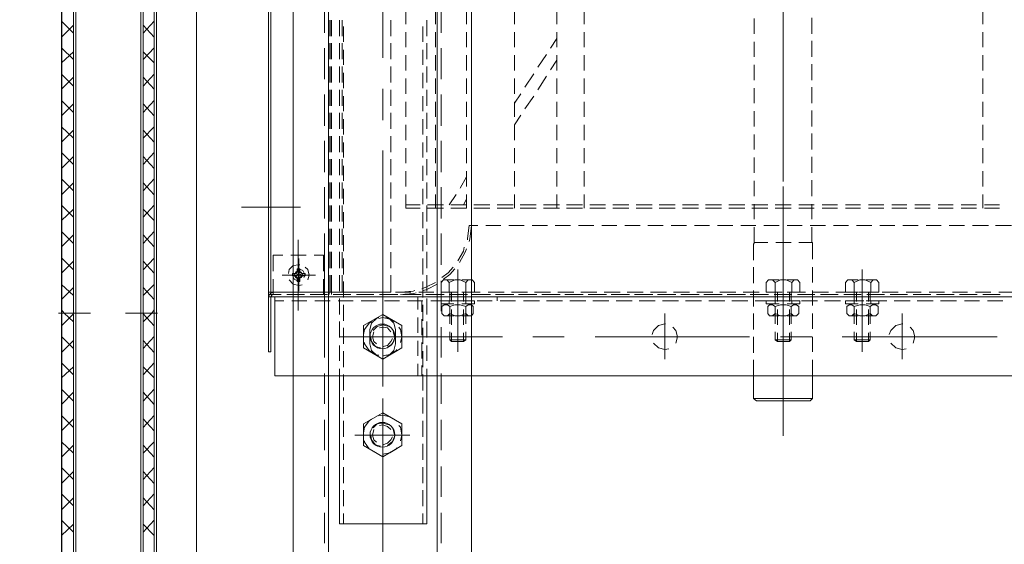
# Model space of a CAD drawing. Header units: millimetres. Extents: x -410 to 72073, y -3152 to 13830.
# Tile 43 of 92: x 14965 to 15325, y 5022 to 5214. Entities that reach past the tile are written whole.
import ezdxf

# ---------------------------------------------------------------- set-up
doc = ezdxf.new("R2010")
doc.units = ezdxf.units.MM
doc.layers.add('A-CEILING-01', color=7, linetype='Continuous', lineweight=5, true_color=0xd56ca8)
doc.layers.add('A-CEILING-05', color=7, linetype='Continuous', lineweight=5, true_color=0x139b48)
for name, color, linetype, true_color in [('ACMV-EQP-CHW', 30, 'Continuous', 0xff7f00), ('ACMV-FCU', 30, 'Continuous', 0xff7f00), ('RCP LAYOUT', 9, 'Continuous', 0x808080)]:
    doc.layers.add(name, color=color, linetype=linetype, true_color=true_color)

# ---------------------------------------------------------------- blocks, each defined once
blk = doc.blocks.new('A$C9bf954c9')
at = {"layer": 'A-CEILING-01', "true_color": 0x808080}
h = blk.add_hatch(dxfattribs=at)
h.set_pattern_fill('ANSI37', color=8, scale=2000)
h.set_pattern_definition([(45, (0, 0), (-176.7767, 176.7767), []), (135, (0, 0), (-176.7767, -176.7767), [])])
edge = h.paths.add_edge_path()
edge.add_line((17350, 13380), (12020, 13380))
edge.add_line((12020, 13380), (12020, 13280))
edge.add_line((12020, 13280), (11820, 13280))
edge.add_line((11820, 13280), (11820, 13380))
edge.add_line((11820, 13380), (6090, 13380))
edge.add_line((6090, 13380), (6090, 13280))
edge.add_line((6090, 13280), (5890, 13280))
edge.add_line((5890, 13280), (5890, 13380))
edge.add_line((5890, 13380), (350, 13380))
edge.add_line((350, 13380), (200, 13380))
edge.add_line((200, 13380), (200, 4520))
edge.add_line((200, 4520), (650, 4520))
edge.add_line((650, 4520), (650, 4220))
edge.add_line((650, 4220), (200, 4220))
edge.add_line((200, 4220), (200, 3270))
edge.add_line((200, 3270), (3945, 3270))
edge.add_line((3945, 3270), (3945, 3920))
edge.add_line((3945, 3920), (6135, 3920))
edge.add_line((6135, 3920), (6135, 3270))
edge.add_line((6135, 3270), (9805, 3270))
edge.add_line((9805, 3270), (9805, 3070))
edge.add_line((9805, 3070), (10125.7, 3070))
edge.add_line((10125.7, 3070), (10125.7, 3423))
edge.add_line((10125.7, 3423), (11242.06, 4539.36))
edge.add_line((11242.06, 4539.36), (10770.13, 5011.3))
edge.add_line((10770.13, 5011.3), (11904.42, 6145.58))
edge.add_line((11904.42, 6145.58), (14298.83, 8540))
edge.add_line((14298.83, 8540), (14450, 8540))
edge.add_line((14450, 8540), (14450, 9620))
edge.add_line((14450, 9620), (14450, 12330))
edge.add_arc((15200, 12330), 750, 90, 180, ccw=False)
edge.add_line((15200, 13080), (17350, 13080))
edge.add_line((17350, 13080), (17350, 13380))
h.paths.add_polyline_path([(5890.13, 11294.23), (6090.12, 11294.23), (6090.12, 11094.22), (5890.13, 11094.22)], flags=16)
h.paths.add_polyline_path([(5890.13, 9330), (6090.12, 9330), (6090.12, 9129.99), (5890.13, 9129.99)], flags=16)
h.paths.add_polyline_path([(5890, 8418.41), (6090, 8418.41), (6090, 8218.41), (5890, 8218.41)], flags=16)
h.paths.add_polyline_path([(5890, 6030), (6090, 6030), (6090, 5829.99), (5890, 5829.99)], flags=16)
h.paths.add_polyline_path([(11820, 8418.41), (12020, 8418.41), (12020, 8218.41), (11820, 8218.41)], flags=16)
h.paths.add_polyline_path([(11820, 9330), (12020, 9330), (12020, 9129.99), (11820, 9129.99)], flags=16)
h.paths.add_polyline_path([(11820.13, 11294.23), (12020.12, 11294.23), (12020.12, 11094.22), (11820.13, 11094.22)], flags=16)
at = {"layer": 'A-CEILING-05', "true_color": 0x808080}
h = blk.add_hatch(dxfattribs=at)
h.set_pattern_fill('_USER', color=8, scale=600, double=1, pattern_type=0)
h.set_pattern_definition([(0, (17230, 9520), (0, 600), []), (90, (17230, 9520), (-600, 4e-14), [])])
h.paths.add_polyline_path([(15490.92, 3520), (14590, 3520), (14590, 9520), (17230, 9520), (17230, 3520), (16390.92, 3520)])
blk = doc.blocks.new('A$C256bf26b')
blk.add_blockref('A$C9bf954c9', (0, 0))
blk = doc.blocks.new('AHU-7.5TR-CARRIER')
at = {"layer": 'ACMV-EQP-CHW', "lineweight": 15}
for points in [[(85.27, -213.55), (85.27, -621.93)], [(85.27, -624.27), (85.27, -213.84)], [(114.22, -213.55), (114.22, -621.93)], [(59.23, -352.21), (59.23, -358.06)], [(83.52, -351.33), (83.52, -356.89)], [(51.63, -356.6), (51.63, -362.16)], [(52.8, -356.6), (52.8, -362.16)], [(84.39, -356.31), (84.39, -361.87)], [(86.73, -355.43), (86.73, -360.99)], [(83.52, -359.81), (83.52, -365.38)], [(84.39, -362.74), (84.39, -357.18)], [(99.9, -357.47), (99.9, -414.23)], [(-20.05, -362.74), (-14.49, -362.74)], [(-11.55, -362.74), (-6, -362.74)], [(-3.08, -362.74), (2.48, -362.74)], [(5.4, -362.74), (10.97, -362.74)], [(13.89, -362.74), (19.45, -362.74)], [(22.38, -362.74), (27.93, -362.74)], [(30.86, -362.74), (36.42, -362.74)], [(39.34, -362.74), (44.9, -362.74)], [(47.82, -362.74), (52.8, -362.74)], [(59.23, -360.69), (59.23, -366.54)], [(86.73, -363.91), (86.73, -369.47)], [(51.63, -365.08), (51.63, -370.64)], [(52.8, -365.08), (52.8, -370.64)], [(84.39, -364.79), (84.39, -370.35)], [(84.39, -371.23), (84.39, -365.67)], [(59.23, -369.47), (59.23, -375.03)], [(83.52, -368.3), (83.52, -373.86)], [(51.63, -373.56), (51.63, -379.12)], [(52.8, -373.56), (52.8, -379.12)], [(84.39, -373.27), (84.39, -378.83)], [(84.39, -379.71), (84.39, -374.15)], [(86.73, -372.4), (86.73, -378.25)], [(59.23, -377.95), (59.23, -383.51)], [(83.52, -376.79), (83.52, -382.34)], [(51.63, -382.05), (51.63, -387.61)], [(52.8, -382.05), (52.8, -387.61)], [(84.39, -381.76), (84.39, -387.32)], [(86.73, -380.88), (86.73, -386.73)], [(83.52, -385.26), (83.52, -390.82)], [(84.39, -388.19), (84.39, -382.64)], [(59.23, -386.44), (59.23, -391.99)], [(86.73, -389.37), (86.73, -395.21)], [(102.24, -388.19), (99.9, -387.61), (97.55, -388.19), (96.37, -389.37)], [(51.63, -390.53), (51.63, -396.09)], [(52.8, -390.53), (52.8, -396.09)], [(84.39, -390.24), (84.39, -395.8)], [(84.39, -396.68), (84.39, -391.12)], [(108.08, -392.29), (91.41, -392.29)], [(95.22, -392), (95.22, -392.29), (95.8, -394.63), (97.55, -396.39), (99.01, -396.97)], [(102.24, -396.38), (103.99, -394.63), (104.58, -392.29), (104.28, -390.82)], [(59.23, -394.93), (59.23, -400.48)], [(83.52, -393.75), (83.52, -399.61)], [(51.63, -399.02), (51.63, -404.58)], [(52.8, -399.02), (52.8, -404.58)], [(84.39, -398.72), (84.39, -404.28)], [(84.39, -405.16), (84.39, -399.61)], [(86.73, -397.84), (86.73, -403.7)], [(59.23, -403.41), (59.23, -408.97)], [(80.01, -403.7), (79.12, -402.82), (79.12, -401.65), (80.01, -400.77)], [(79.12, -405.45), (79.12, -401.94)], [(80.01, -409.84), (79.12, -407.8), (79.12, -405.75), (80.01, -403.7), (83.52, -403.7)], [(80.01, -400.77), (83.52, -400.77)], [(83.52, -405.45), (83.52, -400.77)], [(83.52, -402.24), (83.52, -408.08)], [(86.73, -405.45), (86.73, -400.77)], [(87.9, -400.77), (86.73, -400.77)], [(86.73, -403.69), (87.9, -403.69)], [(87.9, -400.77), (87.9, -405.45)], [(87.9, -405.45), (87.9, -402.23)], [(88.78, -401.06), (88.19, -401.94), (88.19, -403.11), (88.78, -403.99), (88.19, -405.75), (88.19, -407.79), (88.78, -409.84), (88.19, -410.72), (88.19, -411.6), (88.78, -412.47), (91.41, -412.47)], [(91.41, -401.06), (88.79, -401.06)], [(91.41, -403.98), (92.29, -403.11), (92.29, -401.94), (91.41, -401.06)], [(92.29, -405.45), (92.29, -402.23)], [(75.32, -406.92), (105.45, -406.92)], [(92.29, -406.91), (80.01, -406.91)], [(83.22, -406.92), (91.7, -406.92)], [(83.52, -403.98), (86.73, -403.98)], [(83.52, -404.58), (87.02, -404.58)], [(84.39, -407.21), (84.39, -412.77)], [(86.73, -406.33), (86.73, -412.18)], [(88.79, -403.98), (91.41, -403.98), (92.29, -405.75), (92.29, -407.8), (91.41, -409.84), (88.79, -409.84)], [(89.65, -403.98), (95.22, -403.98)], [(89.95, -404.58), (95.5, -404.58)], [(98.14, -403.98), (101.06, -403.98)], [(98.44, -404.58), (101.65, -404.58)], [(101.06, -409.84), (101.06, -403.98), (101.65, -404.58)], [(101.06, -409.84), (101.65, -408.96), (101.65, -404.58)], [(51.63, -407.5), (51.63, -413.06)], [(52.8, -407.5), (52.8, -413.06)], [(79.12, -411.6), (79.12, -408.38)], [(83.52, -409.84), (80.01, -409.84), (79.12, -410.72), (79.12, -412.18), (80.01, -413.06), (83.52, -413.06)], [(83.52, -413.06), (83.52, -408.38)], [(83.52, -408.96), (87.02, -408.96)], [(83.52, -409.84), (86.73, -409.84)], [(83.52, -410.72), (83.52, -416.57)], [(84.39, -413.65), (84.39, -408.08)], [(86.73, -413.06), (86.73, -408.38)], [(86.73, -409.84), (87.9, -409.84)], [(87.9, -411.31), (87.9, -408.38)], [(87.9, -408.38), (87.9, -413.06)], [(89.65, -409.84), (95.22, -409.84)], [(89.95, -408.96), (95.5, -408.96)], [(91.41, -412.47), (92.29, -411.6), (92.29, -410.72), (91.41, -409.84)], [(92.29, -411.31), (92.29, -408.38)], [(98.14, -409.84), (101.06, -409.84)], [(98.44, -408.96), (101.65, -408.96)], [(59.23, -411.89), (59.23, -417.44)], [(87.9, -413.06), (86.73, -413.06)], [(51.63, -415.98), (51.63, -421.55)], [(52.8, -415.98), (52.8, -421.55)], [(84.39, -415.69), (84.39, -421.24)], [(84.39, -422.13), (84.39, -416.57)], [(86.73, -414.82), (86.73, -420.66)], [(59.23, -420.37), (59.23, -425.93)], [(83.52, -419.2), (83.52, -425.05)], [(-10.98, -425.34), (-16.83, -425.34)], [(-2.5, -425.34), (-8.34, -425.34)], [(5.99, -425.34), (0.14, -425.34)], [(14.48, -425.34), (8.63, -425.34)], [(22.96, -425.34), (17.11, -425.34)], [(31.44, -425.34), (25.59, -425.34)], [(39.92, -425.34), (34.08, -425.34)], [(48.41, -425.34), (42.55, -425.34)], [(56.9, -425.34), (51.34, -425.34)], [(51.63, -424.47), (51.63, -430.03)], [(52.8, -424.47), (52.8, -430.03)], [(65.37, -425.06), (65.37, -425.34), (65.08, -425.34), (59.82, -425.34)], [(65.37, -430.03), (65.37, -425.05)], [(71.52, -425.05), (65.37, -425.05)], [(80.01, -425.05), (74.44, -425.05)], [(88.49, -425.05), (82.93, -425.05)], [(84.39, -424.18), (84.39, -429.73)], [(84.39, -430.61), (84.39, -425.05)], [(86.73, -423.3), (86.73, -429.14)], [(96.98, -425.05), (91.42, -425.05)], [(105.45, -425.05), (99.9, -425.05)], [(99.9, -425.34), (99.9, -436.76)], [(114.23, -425.05), (108.38, -425.05)], [(123.3, -445.53), (122.42, -446.7), (122.42, -425.05), (114.22, -425.05)], [(122.42, -425.05), (123.3, -425.93)], [(59.23, -428.85), (59.23, -434.41)], [(83.52, -427.68), (83.52, -433.54)], [(123.3, -445.53), (123.3, -425.93)], [(80.01, -432.66), (79.12, -431.78), (79.12, -430.61), (80.01, -429.73)], [(79.12, -434.41), (79.12, -430.9)], [(80.01, -429.73), (83.52, -429.73)], [(83.52, -434.41), (83.52, -429.73)], [(86.73, -434.41), (86.73, -429.73)], [(87.9, -429.73), (86.73, -429.73)], [(86.73, -431.78), (86.73, -437.63)], [(87.9, -429.73), (87.9, -434.41)], [(87.9, -434.41), (87.9, -431.2)], [(88.78, -430.03), (88.19, -430.9), (88.19, -432.07), (88.78, -432.95), (88.19, -434.7), (88.19, -436.76), (88.78, -438.81), (88.19, -439.68), (88.19, -440.85), (88.78, -441.44), (91.41, -441.44)], [(91.41, -430.03), (88.79, -430.03)], [(91.41, -432.95), (92.29, -432.07), (92.29, -430.9), (91.41, -430.03)], [(92.29, -434.41), (92.29, -431.2)], [(-22.97, -435.87), (33.78, -435.87)], [(-13.9, -435.87), (-11.55, -435.87)], [(43.14, -435.87), (-13.61, -435.87)], [(-9.52, -435.87), (1.9, -435.87)], [(4.23, -435.87), (6.57, -435.87)], [(8.63, -435.87), (20.03, -435.87)], [(22.38, -435.87), (24.72, -435.87)], [(26.76, -435.87), (38.17, -435.87)], [(40.51, -435.87), (42.56, -435.87)], [(44.9, -435.87), (52.8, -435.87)], [(44.9, -435.87), (56.31, -435.87)], [(51.63, -432.95), (51.63, -438.81)], [(101.65, -435.87), (52.5, -435.87)], [(52.8, -432.95), (52.8, -438.81)], [(65.67, -435.87), (54.26, -435.87)], [(136.17, -435.87), (63.62, -435.87)], [(65.38, -438.51), (65.38, -432.95)], [(67.72, -435.87), (96.38, -435.87)], [(75.32, -435.87), (105.45, -435.87)], [(128.57, -435.87), (77.08, -435.87)], [(80.01, -438.81), (79.12, -436.76), (79.12, -434.7), (80.01, -432.66), (83.52, -432.66)], [(83.22, -435.87), (91.7, -435.87)], [(83.52, -432.95), (86.73, -432.95)], [(83.52, -433.54), (87.02, -433.54)], [(83.52, -436.17), (83.52, -442.02)], [(84.39, -432.66), (84.39, -438.5)], [(84.39, -439.09), (84.39, -433.54)], [(86.73, -432.66), (87.9, -432.66)], [(88.79, -432.95), (91.41, -432.95), (92.29, -434.7), (92.29, -436.76), (91.41, -438.81), (88.79, -438.81)], [(89.65, -432.95), (95.22, -432.95)], [(89.95, -433.54), (95.5, -433.54)], [(98.14, -432.95), (101.06, -432.95)], [(98.44, -433.54), (101.65, -433.54)], [(101.06, -438.81), (101.06, -432.95), (101.65, -433.54)], [(101.06, -438.8), (101.65, -437.93), (101.65, -433.54)], [(59.23, -437.34), (59.23, -442.9)], [(79.12, -440.85), (79.12, -437.34)], [(83.52, -438.8), (80.01, -438.8), (79.12, -439.68), (79.12, -441.14), (80.01, -442.02), (83.52, -442.02)], [(83.52, -442.02), (83.52, -437.34)], [(83.52, -437.93), (87.02, -437.93)], [(83.52, -438.81), (86.73, -438.81)], [(86.73, -442.02), (86.73, -437.34)], [(86.73, -438.8), (87.9, -438.8)], [(87.9, -440.27), (87.9, -437.34)], [(87.9, -437.34), (87.9, -442.02)], [(89.65, -438.81), (95.22, -438.81)], [(89.95, -437.93), (95.5, -437.93)], [(91.41, -441.43), (92.29, -440.85), (92.29, -439.68), (91.41, -438.81)], [(92.29, -440.27), (92.29, -437.34)], [(98.14, -438.81), (101.06, -438.81)], [(98.44, -437.93), (101.65, -437.93)], [(51.63, -441.43), (51.63, -447.29)], [(52.8, -441.43), (52.8, -447.29)], [(65.38, -446.4), (65.38, -441.44)], [(84.39, -441.14), (84.39, -447)], [(84.39, -447.87), (84.39, -442.02)], [(86.73, -440.27), (86.73, -446.12)], [(87.9, -442.02), (86.73, -442.02)], [(-10.98, -446.4), (-16.53, -446.4)], [(-2.5, -446.4), (-8.06, -446.4)], [(5.99, -446.4), (0.43, -446.4)], [(14.48, -446.4), (8.92, -446.4)], [(22.96, -446.4), (17.4, -446.4)], [(31.44, -446.4), (25.89, -446.4)], [(39.93, -446.4), (34.36, -446.4)], [(48.41, -446.4), (42.85, -446.4)], [(56.9, -446.4), (51.34, -446.4)], [(59.23, -445.82), (59.23, -451.38)], [(65.37, -446.4), (59.82, -446.4)], [(65.96, -446.7), (65.67, -446.41), (65.37, -446.41)], [(65.96, -446.7), (71.82, -446.7)], [(74.44, -446.7), (80.29, -446.7)], [(82.93, -446.7), (88.78, -446.7)], [(83.52, -444.65), (83.52, -450.5)], [(91.41, -446.7), (97.26, -446.7)], [(99.9, -446.7), (105.75, -446.7)], [(108.38, -446.7), (114.23, -446.7)], [(114.23, -446.7), (122.42, -446.7)], [(51.63, -449.92), (51.63, -455.77)], [(52.8, -449.92), (52.8, -455.77)], [(84.39, -449.62), (84.39, -455.48)], [(84.39, -456.35), (84.39, -450.5)], [(86.73, -448.75), (86.73, -454.6)], [(99.9, -448.16), (99.9, -504.63)], [(83.52, -453.14), (83.52, -458.99)], [(59.23, -454.31), (59.23, -459.86)], [(86.73, -457.23), (86.73, -463.08)], [(51.63, -458.4), (51.63, -464.25)], [(52.8, -458.4), (52.8, -464.25)], [(84.39, -458.11), (84.39, -463.96)], [(84.39, -464.84), (84.39, -458.99)], [(59.23, -462.79), (59.23, -468.35)], [(83.52, -461.62), (83.52, -467.47)], [(51.63, -466.88), (51.63, -472.74)], [(52.8, -466.88), (52.8, -472.74)], [(84.39, -466.59), (84.39, -472.45)], [(84.39, -473.32), (84.39, -467.47)], [(86.73, -465.72), (86.73, -471.57)], [(59.23, -471.28), (59.23, -476.83)], [(83.52, -470.11), (83.52, -475.95)], [(51.63, -475.37), (51.63, -481.22)], [(52.8, -475.37), (52.8, -481.22)], [(84.39, -475.08), (84.39, -480.93)], [(86.73, -474.2), (86.73, -480.05)], [(102.24, -475.08), (99.9, -474.49), (97.55, -475.08), (96.37, -476.24)], [(83.52, -478.59), (83.52, -484.44)], [(84.39, -481.81), (84.39, -475.95)], [(108.08, -479.17), (91.41, -479.17)], [(95.22, -478.88), (95.22, -479.17), (95.8, -481.51), (97.55, -483.27), (99.01, -483.85)], [(102.24, -483.27), (103.99, -481.51), (104.58, -479.17), (104.28, -477.71)], [(59.23, -479.76), (59.23, -485.32)], [(86.73, -482.68), (86.73, -488.54)], [(51.63, -483.85), (51.63, -489.71)], [(52.8, -483.85), (52.8, -489.71)], [(84.39, -483.56), (84.39, -489.41)], [(84.39, -490.29), (84.39, -484.44)], [(59.23, -488.24), (59.23, -493.8)], [(83.52, -487.07), (83.52, -492.92)], [(51.63, -492.34), (51.63, -498.19)], [(52.8, -492.34), (52.8, -498.19)], [(84.39, -492.04), (84.39, -497.89)], [(84.39, -498.77), (84.39, -492.92)], [(86.73, -491.17), (86.73, -497.01)], [(59.23, -496.73), (59.23, -502.28)], [(83.52, -495.55), (83.52, -501.4)], [(51.63, -500.82), (51.63, -506.67)], [(52.8, -500.82), (52.8, -506.67)], [(84.39, -500.52), (84.39, -506.37)], [(86.73, -499.64), (86.73, -505.5)], [(83.52, -504.04), (83.52, -509.89)], [(84.39, -507.26), (84.39, -501.4)], [(59.23, -505.2), (59.23, -510.76)], [(86.73, -508.13), (86.73, -513.99)], [(-20.05, -508.72), (-14.49, -508.72)], [(-11.55, -508.72), (-6, -508.72)], [(-3.08, -508.72), (2.48, -508.72)], [(5.4, -508.72), (10.97, -508.72)], [(13.89, -508.72), (19.45, -508.72)], [(22.38, -508.72), (27.93, -508.72)], [(30.86, -508.72), (36.42, -508.72)], [(39.34, -508.72), (44.9, -508.72)], [(47.82, -508.72), (52.8, -508.72)], [(51.63, -509.3), (51.63, -515.16)], [(52.8, -509.3), (52.8, -515.16)], [(84.39, -509.01), (84.39, -514.86)], [(84.39, -515.74), (84.39, -509.89)], [(59.23, -513.69), (59.23, -519.25)], [(83.52, -512.52), (83.52, -518.37)], [(-20.05, -518.66), (-14.49, -518.66)], [(-11.55, -518.66), (-6, -518.66)], [(-9.22, -518.66), (-5.71, -521)], [(-3.08, -518.66), (2.48, -518.66)], [(-1.32, -518.66), (2.19, -521)], [(5.4, -518.66), (10.97, -518.66)], [(13.89, -518.66), (19.45, -518.66)], [(22.38, -518.66), (27.93, -518.66)], [(30.86, -518.66), (36.42, -518.66)], [(39.34, -518.66), (44.9, -518.66)], [(47.82, -518.66), (52.8, -518.66)], [(51.63, -517.78), (51.63, -523.63)], [(52.8, -517.78), (52.8, -523.63)], [(84.39, -517.49), (84.39, -523.34)], [(84.39, -524.23), (84.39, -518.37)], [(86.73, -516.62), (86.73, -522.46)], [(99.9, -516.03), (99.9, -527.44)], [(-3.37, -522.46), (1.32, -525.69)], [(4.53, -522.46), (9.5, -525.69)], [(59.23, -522.17), (59.23, -527.73)], [(83.52, -521), (83.52, -526.85)], [(51.63, -526.27), (51.63, -532.12)], [(52.8, -526.27), (52.8, -532.12)], [(84.39, -525.98), (84.39, -531.83)], [(86.73, -525.1), (86.73, -530.95)], [(3.65, -527.15), (8.63, -530.36)], [(11.84, -527.15), (16.52, -530.36)], [(83.52, -529.49), (83.52, -535.34)], [(84.39, -532.71), (84.39, -526.85)], [(10.97, -531.83), (14.48, -534.17)], [(18.87, -531.83), (22.38, -534.17)], [(59.23, -530.66), (59.23, -536.22)], [(-20.05, -534.17), (-14.49, -534.17)], [(-11.55, -534.17), (-6, -534.17)], [(-3.08, -534.17), (2.48, -534.17)], [(5.4, -534.17), (10.97, -534.17)], [(13.89, -534.17), (19.45, -534.17)], [(22.38, -534.17), (27.93, -534.17)], [(30.86, -534.17), (36.42, -534.17)], [(39.34, -534.17), (44.9, -534.17)], [(47.82, -534.17), (52.8, -534.17)], [(51.63, -534.75), (51.63, -540.6)], [(52.8, -534.75), (52.8, -540.6)], [(84.39, -534.46), (84.39, -540.31)], [(84.39, -541.19), (84.39, -535.34)], [(86.73, -533.88), (86.73, -539.44)], [(59.23, -539.15), (59.23, -544.7)], [(83.52, -537.98), (83.52, -543.82)], [(86.73, -540.6), (85.27, -540.6)], [(99.9, -538.56), (99.9, -566.94)], [(51.63, -543.24), (51.63, -549.09)], [(52.8, -543.24), (52.8, -549.09)], [(84.39, -542.95), (84.39, -548.8)], [(84.39, -549.68), (84.39, -543.82)], [(86.73, -542.36), (86.73, -547.92)], [(59.23, -547.62), (59.23, -550.84)], [(83.52, -546.75), (83.52, -552.3)], [(702.87, -615.2), (-744.36, -615.2), (-744.36, -549.97), (702.87, -549.97)], [(59.23, -549.97), (64.21, -550.55), (65.08, -550.84)], [(59.23, -550.84), (63.91, -551.43), (64.49, -551.43)], [(80.01, -552.01), (79.12, -551.14), (79.12, -549.68), (80.01, -548.79)], [(79.12, -553.48), (79.12, -549.97)], [(80.01, -548.8), (83.52, -548.8)], [(83.52, -553.48), (83.52, -548.79)], [(84.39, -551.42), (84.39, -557.28)], [(86.73, -553.48), (86.73, -548.79)], [(87.9, -548.8), (86.73, -548.8)], [(86.73, -550.84), (86.73, -556.4)], [(87.9, -548.8), (87.9, -553.48)], [(87.9, -553.48), (87.9, -550.55)], [(88.78, -549.38), (88.19, -549.97), (88.19, -551.14), (88.78, -552.01), (88.19, -554.06), (88.19, -556.1), (88.78, -557.87), (88.19, -558.74), (88.19, -559.91), (88.78, -560.79), (91.41, -560.79)], [(91.41, -549.37), (88.79, -549.37)], [(91.41, -552.01), (92.29, -551.14), (92.29, -549.97), (91.41, -549.38)], [(92.29, -553.48), (92.29, -550.55)], [(-20.05, -551.72), (-14.49, -551.72)], [(-11.55, -551.72), (-6, -551.72)], [(-3.08, -551.72), (2.48, -551.72)], [(5.4, -551.72), (10.97, -551.72)], [(13.89, -551.72), (19.45, -551.72)], [(22.38, -551.72), (27.93, -551.72)], [(30.86, -551.72), (36.42, -551.72)], [(39.34, -551.72), (44.9, -551.72)], [(41.38, -551.72), (45.49, -554.06)], [(47.82, -551.72), (52.8, -551.72)], [(49.59, -551.72), (51.63, -552.9)], [(51.63, -551.72), (51.63, -557.57)], [(52.8, -551.72), (52.8, -557.57)], [(67.13, -552.6), (68.6, -552.89), (72.11, -554.94)], [(67.72, -551.72), (68.89, -552.3), (72.69, -554.35)], [(75.32, -554.94), (105.45, -554.94)], [(80.01, -558.16), (79.12, -556.1), (79.12, -554.06), (80.01, -552.01), (83.52, -552.01)], [(92.29, -554.94), (80.01, -554.94)], [(83.22, -554.94), (91.7, -554.94)], [(83.52, -552.01), (86.73, -552.01)], [(83.52, -552.89), (87.02, -552.89)], [(84.39, -558.16), (84.39, -552.3)], [(86.73, -552.01), (87.9, -552.01)], [(88.79, -552.01), (91.41, -552.01), (92.29, -554.06), (92.29, -556.11), (91.41, -557.86), (88.79, -557.86)], [(89.65, -552.01), (95.22, -552.01)], [(89.95, -552.89), (95.5, -552.89)], [(98.14, -552.01), (101.06, -552.01)], [(98.44, -552.89), (101.65, -552.89)], [(101.06, -557.86), (101.06, -552.01), (101.65, -552.89)], [(101.06, -557.86), (101.65, -557.28), (101.65, -552.89)], [(47.82, -555.52), (51.63, -558.16)], [(74.44, -556.69), (76.49, -558.45), (78.24, -560.79)], [(75.03, -556.11), (77.08, -557.86), (78.83, -560.21)], [(79.12, -559.91), (79.12, -556.4)], [(83.52, -558.16), (80.01, -558.16), (79.12, -559.03), (79.12, -560.21), (80.01, -561.08), (83.52, -561.08)], [(83.52, -555.24), (83.52, -560.79)], [(83.52, -561.08), (83.52, -556.4)], [(83.52, -557.28), (87.02, -557.28)], [(83.52, -557.86), (86.73, -557.86)], [(86.73, -561.08), (86.73, -556.4)], [(86.73, -558.16), (87.9, -558.16)], [(87.9, -559.62), (87.9, -556.4)], [(87.9, -556.4), (87.9, -561.08)], [(89.65, -557.86), (95.22, -557.86)], [(89.95, -557.28), (95.5, -557.28)], [(91.41, -560.79), (92.29, -559.91), (92.29, -558.74), (91.41, -557.87)], [(92.29, -559.62), (92.29, -556.4)], [(98.14, -557.86), (101.06, -557.86)], [(98.44, -557.28), (101.65, -557.28)], [(-11.27, -561.08), (-22.68, -561.08)], [(5.71, -561.08), (-5.71, -561.08)], [(22.67, -561.08), (11.26, -561.08)], [(39.64, -561.08), (28.23, -561.08)], [(56.6, -561.08), (45.19, -561.08)], [(51.63, -560.21), (51.63, -566.05)], [(52.8, -560.21), (52.8, -566.05)], [(73.57, -561.08), (62.16, -561.08)], [(90.53, -561.08), (79.42, -561.08)], [(84.39, -559.91), (84.39, -565.76)], [(84.39, -566.64), (84.39, -560.79)], [(86.73, -559.33), (86.73, -564.88)], [(87.9, -561.08), (86.73, -561.08)], [(107.5, -561.08), (96.38, -561.08)], [(124.47, -561.08), (113.35, -561.08)], [(141.43, -561.08), (130.31, -561.08)], [(158.4, -561.08), (147.29, -561.08)], [(175.37, -561.08), (164.25, -561.08)], [(675.66, -562.54), (-717.44, -562.54)], [(-20.05, -563.13), (-14.49, -563.13)], [(-11.55, -563.13), (-6, -563.13)], [(-3.08, -563.13), (2.48, -563.13)], [(5.4, -563.13), (10.97, -563.13)], [(13.89, -563.13), (19.45, -563.13)], [(22.38, -563.13), (27.93, -563.13)], [(30.86, -563.13), (36.42, -563.13)], [(39.34, -563.13), (44.9, -563.13)], [(47.82, -563.13), (52.8, -563.13)], [(80.01, -563.13), (81.75, -566.64), (82.34, -568.1)], [(80.59, -562.54), (82.64, -566.35), (82.93, -567.52)], [(83.52, -563.71), (83.52, -569.27)], [(-10.1, -566.35), (-15.95, -566.35)], [(-8.06, -567.81), (-13.61, -567.81)], [(-1.62, -566.35), (-7.47, -566.35)], [(0.43, -567.81), (-5.12, -567.81)], [(6.87, -566.35), (1.02, -566.35)], [(8.92, -567.81), (3.36, -567.81)], [(15.35, -566.35), (9.5, -566.35)], [(17.4, -567.81), (11.84, -567.81)], [(23.84, -566.35), (17.98, -566.35)], [(25.89, -567.81), (20.33, -567.81)], [(32.32, -566.35), (26.47, -566.35)], [(34.36, -567.81), (28.81, -567.81)], [(40.8, -566.35), (34.95, -566.35)], [(42.85, -567.81), (37.3, -567.81)], [(49.28, -566.35), (43.44, -566.35)], [(51.34, -567.81), (45.77, -567.81)], [(51.63, -568.69), (51.63, -573.96)], [(57.77, -566.35), (51.92, -566.35)], [(52.8, -568.69), (52.8, -573.96)], [(60.12, -567.81), (54.26, -567.81)], [(66.26, -566.35), (60.39, -566.35)], [(68.6, -567.81), (62.75, -567.81)], [(74.75, -566.35), (68.88, -566.35)], [(77.08, -567.81), (71.23, -567.81)], [(83.22, -566.35), (77.37, -566.35)], [(85.56, -567.81), (79.71, -567.81)], [(84.39, -568.39), (84.39, -574.24)], [(84.39, -575.12), (84.39, -569.27)], [(89.95, -569.56), (85.27, -569.56)], [(91.7, -566.35), (85.86, -566.35)], [(86.73, -567.81), (86.73, -573.36)], [(90.82, -568.1), (86.74, -568.1)], [(94.05, -567.81), (88.19, -567.81)], [(98.43, -569.56), (92.88, -569.56)], [(99.31, -568.1), (93.46, -568.1)], [(100.19, -566.35), (94.34, -566.35)], [(102.53, -567.81), (96.68, -567.81)], [(99.9, -566.94), (99.9, -598.23)], [(106.91, -569.56), (101.36, -569.56)], [(107.8, -568.1), (101.94, -568.1)], [(108.68, -566.35), (103.12, -566.35)], [(111.01, -567.81), (105.16, -567.81)], [(114.23, -569.56), (109.84, -569.56)], [(114.22, -568.1), (110.42, -568.1)], [(114.23, -566.35), (111.6, -566.35)], [(119.5, -567.81), (113.64, -567.81)], [(114.23, -598.23), (168.35, -598.23), (168.35, -566.35), (114.23, -566.35)], [(127.97, -567.81), (122.13, -567.81)], [(136.45, -567.81), (130.61, -567.81)], [(144.94, -567.81), (139.1, -567.81)], [(153.43, -567.81), (147.58, -567.81)], [(161.92, -567.81), (156.06, -567.81)], [(168.35, -567.81), (164.54, -567.81)], [(82.93, -570.74), (83.22, -571.32), (83.52, -576)], [(83.52, -572.2), (83.52, -577.76)], [(83.8, -570.15), (84.1, -571.03), (84.39, -576)], [(99.9, -572.49), (99.9, -592.67)], [(135.88, -572.49), (135.88, -592.67)], [(-20.05, -573.95), (-14.49, -573.95)], [(-11.55, -573.95), (-6, -573.95)], [(-3.08, -573.95), (2.48, -573.95)], [(5.4, -573.95), (10.97, -573.95)], [(13.89, -573.95), (19.45, -573.95)], [(22.38, -573.95), (27.93, -573.95)], [(30.86, -573.95), (36.42, -573.95)], [(39.34, -573.95), (44.9, -573.95)], [(47.82, -573.95), (52.8, -573.95)], [(86.73, -576.29), (86.73, -581.86)], [(95.8, -575.41), (91.71, -582.44), (95.8, -589.46)], [(95.8, -575.41), (103.99, -575.41)], [(101.94, -576), (99.89, -575.42), (97.26, -576), (96.38, -576.59)], [(103.99, -589.46), (108.08, -582.44), (103.99, -575.42)], [(131.78, -575.41), (127.69, -582.44), (131.78, -589.46)], [(131.78, -575.41), (139.68, -575.41)], [(137.92, -576), (135.88, -575.42), (132.95, -576), (132.37, -576.59)], [(139.68, -589.46), (143.77, -582.44), (139.68, -575.42)], [(-253.78, -579.51), (-253.78, -624.27), (83.52, -624.27), (83.52, -579.51)], [(-10.09, -579.51), (-15.95, -579.51)], [(-1.62, -579.51), (-7.47, -579.51)], [(6.87, -579.51), (1.02, -579.51)], [(15.35, -579.51), (9.5, -579.51)], [(23.84, -579.51), (17.98, -579.51)], [(32.33, -579.51), (26.46, -579.51)], [(40.8, -579.51), (34.95, -579.51)], [(49.28, -579.51), (43.44, -579.51)], [(57.77, -579.51), (51.92, -579.51)], [(66.26, -579.51), (60.4, -579.51)], [(74.74, -579.51), (68.89, -579.51)], [(83.52, -579.51), (77.37, -579.51)], [(84.39, -576.88), (84.39, -582.73)], [(84.39, -583.6), (84.39, -577.76)], [(102.53, -577.76), (97.26, -577.76), (94.92, -578.34), (93.16, -580.1), (92.87, -581.27)], [(94.34, -578.34), (93.46, -579.8), (92.87, -582.44), (93.16, -583.9)], [(96.1, -580.1), (95.5, -582.44), (96.1, -584.49), (97.55, -585.94)], [(98.14, -579.51), (96.68, -580.68), (96.38, -582.44), (96.68, -583.6)], [(103.7, -580.68), (102.52, -578.93), (100.19, -578.05), (98.14, -578.63)], [(103.41, -582.15), (103.41, -582.44), (103.12, -580.68), (101.65, -579.51), (100.48, -578.93)], [(106.62, -581.27), (106.62, -580.1), (104.87, -578.34), (102.53, -577.76)], [(106.91, -582.15), (106.91, -582.44), (106.33, -579.8), (104.86, -577.47), (104.58, -577.47)], [(130.02, -578.34), (129.15, -579.8), (128.57, -582.44), (128.85, -583.9)], [(132.07, -580.1), (131.48, -582.44), (131.78, -584.49), (133.24, -585.94)], [(133.83, -579.51), (132.66, -580.68), (132.07, -582.44), (132.37, -583.6)], [(139.68, -580.68), (138.22, -578.93), (136.17, -578.05), (133.83, -578.63)], [(139.38, -582.15), (139.38, -582.44), (138.8, -580.68), (137.64, -579.51), (136.45, -578.93)], [(142.89, -582.15), (142.89, -582.44), (142.31, -579.8), (140.85, -577.47), (140.56, -577.47)], [(-2.2, -582.44), (-58.66, -582.44)], [(20.62, -582.44), (9.2, -582.44)], [(88.49, -582.44), (31.74, -582.44)], [(118.04, -582.44), (81.75, -582.44)], [(83.52, -580.68), (83.52, -586.24)], [(92.87, -583.9), (93.16, -584.78), (94.92, -586.53), (97.26, -587.12)], [(97.26, -587.12), (102.53, -587.12), (104.87, -586.53), (106.62, -584.78), (106.62, -583.9)], [(111.01, -582.44), (99.9, -582.44)], [(100.19, -586.82), (101.65, -586.53), (103.4, -585.07), (103.99, -583.31)], [(311.16, -582.44), (122.42, -582.44)], [(135.88, -586.82), (137.63, -586.53), (139.38, -585.07), (139.97, -583.31)], [(84.39, -585.65), (84.39, -591.22)], [(84.39, -592.09), (84.39, -586.24)], [(86.73, -584.78), (86.73, -590.33)], [(94.34, -586.53), (94.92, -587.41), (97.26, -589.16), (99.01, -589.46)], [(98.14, -585.65), (99.89, -586.24), (101.65, -585.65), (102.53, -584.78)], [(101.94, -589.16), (102.53, -589.16), (104.87, -587.41), (106.34, -585.36)], [(130.02, -586.53), (130.61, -587.41), (132.95, -589.16), (135, -589.46)], [(133.83, -585.65), (135.88, -586.24), (137.63, -585.65), (138.51, -584.78)], [(137.92, -589.16), (138.51, -589.16), (140.86, -587.41), (142.02, -585.36)], [(83.52, -589.16), (83.52, -594.73)], [(95.8, -589.46), (103.99, -589.46)], [(131.78, -589.46), (139.68, -589.46)], [(84.39, -594.14), (84.39, -599.7)], [(86.73, -593.25), (86.73, -598.81)], [(-10.09, -597.35), (-15.95, -597.35)], [(-15.95, -598.23), (-10.1, -598.23)], [(-13.61, -596.77), (-8.06, -596.77)], [(-1.62, -597.35), (-7.47, -597.35)], [(-7.47, -598.23), (-1.62, -598.23)], [(-5.12, -596.77), (0.43, -596.77)], [(6.87, -597.35), (1.02, -597.35)], [(1.02, -598.23), (6.87, -598.23)], [(3.36, -596.77), (8.92, -596.77)], [(15.35, -597.35), (9.5, -597.35)], [(9.5, -598.23), (15.35, -598.23)], [(11.84, -596.77), (17.4, -596.77)], [(23.84, -597.35), (17.98, -597.35)], [(17.98, -598.23), (23.84, -598.23)], [(20.33, -596.77), (25.89, -596.77)], [(32.33, -597.35), (26.46, -597.35)], [(26.46, -598.23), (32.33, -598.23)], [(28.81, -596.77), (34.36, -596.77)], [(40.8, -597.35), (34.95, -597.35)], [(34.95, -598.23), (40.8, -598.23)], [(37.3, -596.77), (42.85, -596.77)], [(49.28, -597.35), (43.44, -597.35)], [(43.44, -598.23), (49.28, -598.23)], [(45.77, -596.77), (51.34, -596.77)], [(57.77, -597.35), (51.92, -597.35)], [(51.92, -598.23), (57.77, -598.23)], [(54.26, -596.77), (60.12, -596.77)], [(66.26, -597.35), (60.4, -597.35)], [(60.4, -598.23), (66.26, -598.23)], [(62.75, -596.77), (68.6, -596.77)], [(68.88, -598.23), (74.75, -598.23)], [(74.74, -597.35), (68.89, -597.35)], [(71.23, -596.77), (77.08, -596.77)], [(83.52, -597.35), (77.37, -597.35)], [(77.37, -598.23), (83.22, -598.23)], [(79.72, -596.77), (85.56, -596.77)], [(83.52, -597.65), (83.52, -604.09)], [(84.39, -600.58), (84.39, -595.02)], [(85.86, -598.23), (91.7, -598.23)], [(88.19, -596.77), (94.04, -596.77)], [(94.34, -598.23), (100.19, -598.23)], [(96.68, -596.77), (102.53, -596.77)], [(103.12, -598.23), (108.68, -598.23)], [(105.16, -596.77), (111.01, -596.77)], [(111.6, -598.23), (114.23, -598.23)], [(113.64, -596.77), (119.5, -596.77)], [(122.13, -596.77), (127.97, -596.77)], [(130.62, -596.77), (136.45, -596.77)], [(139.1, -596.77), (144.94, -596.77)], [(147.58, -596.77), (153.43, -596.77)], [(156.06, -596.77), (161.92, -596.77)], [(164.54, -596.77), (168.35, -596.77)], [(-15.95, -601.16), (-10.09, -601.16)], [(-15.95, -601.45), (-10.1, -601.45)], [(-15.95, -602.04), (-10.09, -602.04)], [(-7.47, -601.16), (-1.62, -601.16)], [(-7.47, -601.45), (-1.62, -601.45)], [(-7.47, -602.04), (-1.62, -602.04)], [(1.02, -601.16), (6.87, -601.16)], [(1.02, -601.45), (6.87, -601.45)], [(1.02, -602.04), (6.87, -602.04)], [(9.5, -601.16), (15.35, -601.16)], [(9.5, -601.45), (15.35, -601.45)], [(9.5, -602.04), (15.35, -602.04)], [(17.98, -601.16), (23.84, -601.16)], [(17.98, -601.45), (23.84, -601.45)], [(17.98, -602.04), (23.84, -602.04)], [(26.46, -601.16), (32.33, -601.16)], [(26.46, -602.04), (32.33, -602.04)], [(26.47, -601.45), (32.33, -601.45)], [(34.95, -601.16), (40.8, -601.16)], [(34.95, -601.45), (40.8, -601.45)], [(34.95, -602.04), (40.8, -602.04)], [(43.44, -601.16), (49.28, -601.16)], [(43.44, -601.45), (49.28, -601.45)], [(43.44, -602.04), (49.28, -602.04)], [(51.92, -601.16), (57.77, -601.16)], [(51.92, -601.45), (57.77, -601.45)], [(51.92, -602.04), (57.77, -602.04)], [(60.39, -601.45), (66.26, -601.45)], [(60.4, -601.16), (66.26, -601.16)], [(60.4, -602.04), (66.26, -602.04)], [(68.88, -601.16), (74.75, -601.16)], [(68.88, -601.45), (74.75, -601.45)], [(68.88, -602.04), (74.75, -602.04)], [(77.37, -601.16), (84.39, -601.16)], [(77.37, -601.45), (83.52, -601.45)], [(77.37, -602.04), (84.39, -602.04)], [(86.73, -601.74), (86.73, -607.3)], [(675.66, -602.33), (-717.44, -602.33)], [(-11.27, -603.79), (-22.68, -603.79)], [(-15.95, -602.33), (-10.1, -602.33)], [(-7.47, -602.33), (-1.62, -602.33)], [(5.71, -603.79), (-5.71, -603.79)], [(1.02, -602.33), (6.87, -602.33)], [(9.5, -602.33), (15.35, -602.33)], [(22.67, -603.79), (11.26, -603.79)], [(17.98, -602.33), (23.84, -602.33)], [(26.47, -602.33), (32.33, -602.33)], [(39.64, -603.79), (28.23, -603.79)], [(34.95, -602.33), (40.8, -602.33)], [(43.44, -602.33), (49.28, -602.33)], [(56.6, -603.79), (45.19, -603.79)], [(51.92, -602.33), (57.77, -602.33)], [(60.39, -602.33), (66.26, -602.33)], [(73.57, -603.79), (62.16, -603.79)], [(68.88, -602.33), (74.75, -602.33)], [(75.9, -604.09), (70.05, -604.09)], [(70.06, -604.09), (70.06, -607.59)], [(72.69, -603.79), (83.22, -603.79)], [(77.37, -602.33), (83.52, -602.33)], [(84.39, -604.09), (78.84, -604.09)], [(90.53, -603.79), (79.42, -603.79)], [(83.52, -604.09), (83.52, -607.59)], [(84.39, -602.62), (84.39, -608.18)], [(84.39, -609.05), (84.39, -603.5)], [(89.08, -603.79), (99.6, -603.79)], [(107.5, -603.79), (96.38, -603.79)], [(124.47, -603.79), (113.35, -603.79)], [(141.43, -603.79), (130.31, -603.79)], [(158.4, -603.79), (147.29, -603.79)], [(175.37, -603.79), (164.25, -603.79)], [(77.37, -607.01), (77.37, -618.12)], [(77.37, -619.3), (77.37, -607.3)], [(77.37, -608.17), (77.37, -618.42)], [(52.5, -612.57), (52.5, -634.21)], [(70.06, -610.52), (70.06, -616.07)], [(73.57, -612.86), (73.57, -613.15), (73.86, -615.2), (75.32, -616.66), (76.78, -616.96)], [(79.12, -609.93), (77.38, -609.35), (75.32, -609.93), (74.44, -610.81)], [(75.03, -613.15), (75.62, -611.69), (77.37, -610.81), (78.24, -611.4)], [(75.03, -613.73), (75.03, -612.86)], [(75.9, -612.86), (75.03, -612.86)], [(76.78, -611.98), (77.37, -613.15), (75.9, -612.86), (76.49, -612.56), (76.78, -611.98), (76.78, -610.81)], [(79.72, -612.86), (79.72, -613.15), (78.83, -614.91), (77.37, -615.5), (76.2, -615.2)], [(76.78, -610.81), (77.66, -610.81), (77.66, -611.98), (77.96, -612.56), (78.54, -612.86), (79.72, -612.86)], [(78.54, -612.86), (77.37, -613.15), (77.66, -611.98)], [(79.12, -616.66), (80.59, -615.2), (81.18, -613.15), (80.88, -611.98)], [(79.72, -613.73), (79.72, -612.86)], [(83.52, -610.52), (83.52, -616.07)], [(84.39, -611.11), (84.39, -616.66)], [(84.39, -617.53), (84.39, -611.97)], [(86.73, -610.23), (86.73, -615.79)], [(64.49, -613.45), (90.24, -613.45)], [(83.22, -613.15), (71.23, -613.15)], [(82.34, -613.15), (72.11, -613.15)], [(75.9, -613.73), (75.03, -613.73)], [(75.9, -613.73), (77.37, -613.15), (77.66, -614.32)], [(77.66, -615.49), (76.78, -615.49), (76.78, -614.32), (76.49, -614.03), (75.9, -613.73)], [(77.66, -614.32), (77.96, -614.04), (78.54, -613.73), (77.37, -613.15), (76.78, -614.32)], [(77.66, -615.5), (77.66, -614.32)], [(79.72, -613.73), (78.54, -613.73)], [(70.06, -619), (70.06, -622.51)], [(83.52, -619), (83.52, -622.51)], [(84.39, -619.59), (84.39, -622.51)], [(86.73, -618.71), (86.73, -621.93)], [(-254.95, -623.4), (84.39, -623.4)], [(-15.95, -623.4), (-10.1, -623.4)], [(-7.47, -623.4), (-1.62, -623.4)], [(1.02, -623.4), (6.87, -623.4)], [(9.5, -623.4), (15.35, -623.4)], [(17.98, -623.4), (23.84, -623.4)], [(26.47, -623.4), (32.33, -623.4)], [(34.95, -623.4), (40.8, -623.4)], [(43.44, -623.4), (49.28, -623.4)], [(51.92, -623.4), (57.77, -623.4)], [(60.39, -623.4), (66.26, -623.4)], [(68.88, -623.4), (74.75, -623.4)], [(75.9, -622.51), (70.05, -622.51)], [(77.37, -623.4), (83.52, -623.4)], [(84.39, -622.51), (78.84, -622.51)], [(105.45, -624.27), (85.27, -624.27), (84.1, -623.68), (83.52, -622.51)], [(84.39, -624.27), (84.39, -620.46)], [(85.27, -623.4), (84.69, -623.1), (84.39, -622.51)], [(84.39, -624.27), (84.39, -623.4)], [(114.23, -621.92), (85.27, -621.92)], [(105.45, -623.4), (85.27, -623.4)], [(105.45, -623.4), (105.45, -624.27)], [(-255.82, -624.27), (85.27, -624.27)], [(-718.91, -650.6), (-718.91, -665.23), (719.25, -665.23)], [(677.13, -665.23), (677.13, -650.6), (-718.91, -650.6)], [(-394.06, -666.11), (405.94, -666.11)], [(-11.13, -670.2), (-15.51, -666.11)], [(-14.05, -670.2), (-9.66, -666.11)], [(-13.76, -665.23), (-2.36, -665.23)], [(-1.48, -670.2), (-5.86, -666.11)], [(-4.4, -670.2), (-0.3, -666.11)], [(3.21, -665.23), (14.62, -665.23)], [(8.18, -670.2), (3.78, -666.11)], [(4.96, -670.2), (9.34, -666.11)], [(17.83, -670.2), (13.45, -666.11)], [(14.62, -670.2), (19.01, -666.11)], [(20.17, -665.23), (31.58, -665.23)], [(27.19, -670.2), (23.11, -666.11)], [(24.27, -670.2), (28.66, -666.11)], [(36.85, -670.2), (32.46, -666.11)], [(33.91, -670.2), (38.31, -666.11)], [(37.14, -665.23), (48.55, -665.23)], [(46.5, -670.2), (42.12, -666.11)], [(43.58, -670.2), (47.96, -666.11)], [(56.15, -670.2), (51.76, -666.11)], [(53.22, -670.2), (57.32, -666.11)], [(54.11, -665.23), (65.53, -665.23)], [(65.81, -670.2), (61.41, -666.11)], [(62.59, -670.2), (66.99, -666.11)], [(71.07, -665.23), (82.48, -665.23)], [(75.46, -670.2), (71.08, -666.11)], [(72.25, -670.2), (76.63, -666.11)], [(84.82, -670.2), (80.72, -666.11)], [(81.89, -670.2), (86.28, -666.11)], [(88.33, -665.23), (99.45, -665.23)], [(94.47, -670.2), (91.26, -666.98), (90.08, -666.11)], [(91.26, -676.63), (91.26, -664.93)], [(91.56, -670.2), (95.93, -666.11)], [(104.13, -670.2), (99.74, -666.11)], [(101.2, -670.2), (105.59, -666.11)], [(105.3, -665.23), (116.41, -665.23)], [(113.78, -670.2), (109.41, -666.11)], [(110.86, -670.2), (114.95, -666.11)], [(123.44, -670.2), (119.05, -666.11)], [(120.21, -670.2), (124.61, -666.11)], [(122.26, -665.23), (133.38, -665.23)], [(133.09, -670.2), (128.7, -666.11)], [(129.88, -670.2), (134.26, -666.11)], [(142.45, -670.2), (138.36, -666.11)], [(139.24, -665.23), (150.35, -665.23)], [(139.53, -670.2), (143.91, -666.11)], [(152.11, -670.2), (147.71, -666.11)], [(149.18, -670.2), (153.57, -666.11)], [(156.2, -665.23), (167.32, -665.23)], [(161.76, -670.2), (157.37, -666.11)], [(158.83, -670.2), (163.23, -666.11)], [(171.42, -670.2), (167.03, -666.11)], [(168.49, -670.2), (172.58, -666.11)], [(173.17, -665.23), (184.29, -665.23)], [(-394.06, -670.2), (405.94, -670.2)], [(-394.06, -671.08), (405.94, -671.08)], [(91.26, -701.2), (91.26, -689.5)], [(405.94, -694.78), (-394.06, -694.78)], [(405.94, -695.65), (-394.06, -695.65)], [(-11.13, -695.65), (-15.52, -700.04)], [(-14.05, -695.65), (-9.66, -700.04)], [(-1.48, -695.65), (-5.86, -700.04)], [(-4.4, -695.65), (-0.3, -700.04)], [(8.18, -695.65), (3.78, -700.04)], [(4.96, -695.65), (9.34, -700.04)], [(17.83, -695.65), (13.45, -700.04)], [(14.62, -695.65), (19.01, -700.04)], [(27.19, -695.65), (23.11, -700.04)], [(24.27, -695.65), (28.66, -700.04)], [(36.85, -695.65), (32.46, -700.04)], [(33.91, -695.65), (38.31, -700.04)], [(46.5, -695.65), (42.12, -700.04)], [(43.58, -695.65), (47.96, -700.04)], [(56.15, -695.65), (51.76, -700.04)], [(53.22, -695.65), (57.32, -700.04)], [(65.81, -695.65), (61.41, -700.04)], [(62.59, -695.65), (66.99, -700.04)], [(75.46, -695.65), (71.07, -700.04)], [(72.25, -695.65), (76.63, -700.04)], [(84.82, -695.65), (80.73, -700.04)], [(81.89, -695.65), (86.28, -700.04)], [(94.47, -695.65), (91.26, -699.15), (90.08, -700.04)], [(91.56, -695.65), (95.94, -700.04)], [(104.13, -695.65), (99.74, -700.04)], [(101.2, -695.65), (105.59, -700.04)], [(113.77, -695.65), (109.41, -700.04)], [(110.85, -695.65), (114.95, -700.04)], [(123.44, -695.65), (119.05, -700.04)], [(120.21, -695.65), (124.61, -700.04)], [(133.09, -695.65), (128.7, -700.04)], [(129.87, -695.65), (134.26, -700.04)], [(142.46, -695.65), (138.36, -700.04)], [(139.53, -695.65), (143.92, -700.04)], [(152.11, -695.65), (147.72, -700.04)], [(149.18, -695.65), (153.57, -700.04)], [(161.76, -695.65), (157.37, -700.04)], [(158.83, -695.65), (163.23, -700.04)], [(171.42, -695.65), (167.03, -700.04)], [(168.49, -695.65), (172.58, -700.04)], [(-394.06, -700.04), (405.94, -700.04)]]:
    blk.add_lwpolyline(points, dxfattribs=at)
blk.add_lwpolyline([(77.37, -614.91), (78.24, -614.32), (78.83, -613.45), (78.24, -612.27), (77.37, -611.69), (76.2, -612.27), (75.62, -613.45), (76.2, -614.32)], close=True, dxfattribs=at)
for centre in [(99.76, -582.58), (135.74, -582.58)]:
    blk.add_circle(centre, 4.52, dxfattribs=at)
at = {"layer": 'ACMV-FCU', "color": 8, "true_color": 0x808080}
blk.add_line((-394.06, -700.04), (406.73, -700.04), dxfattribs=at)
blk = doc.blocks.new('A$C046736b7')
at = {"rotation": 269.9999999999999}
blk.add_blockref('AHU-7.5TR-CARRIER', (478, 5197.91), dxfattribs=at)

msp = doc.modelspace()

# ---------------------------------------------------------------- block references
msp.add_blockref('A$C046736b7', (15202, 0))
at = {"layer": 'RCP LAYOUT'}
msp.add_blockref('A$C256bf26b', (0, 0), dxfattribs=at)

doc.saveas('drawing.dxf')
